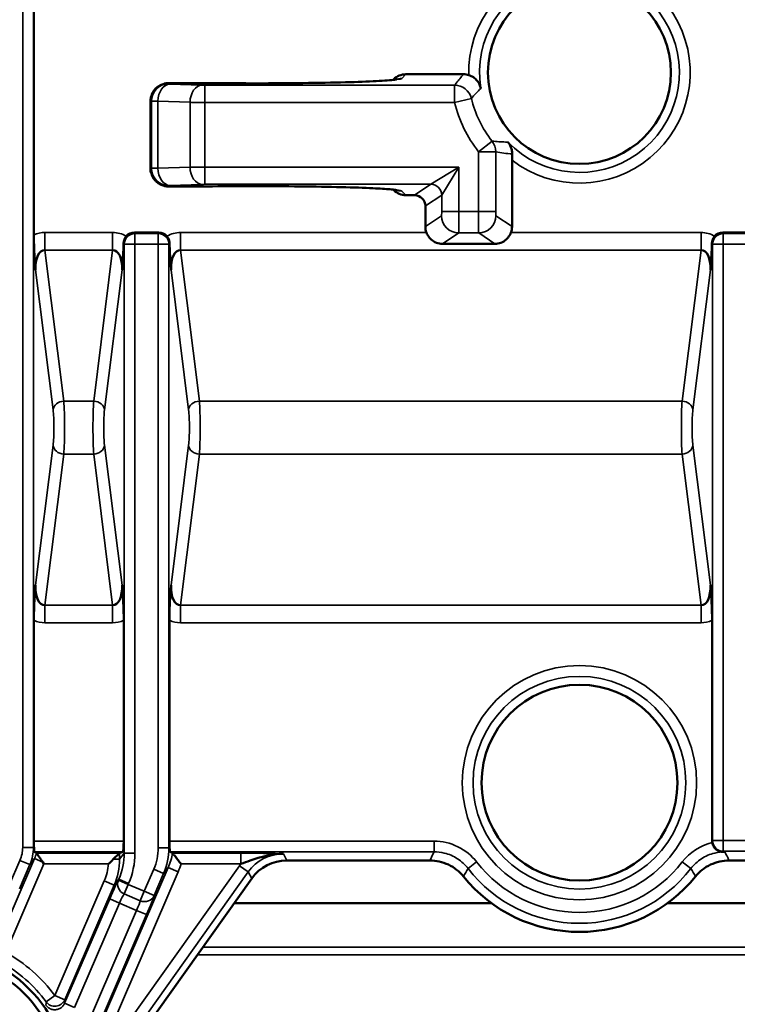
# Model space of a CAD drawing. Header units: millimetres. Extents: x 0 to 4638, y -120 to 1188.
# Tile 103 of 256: x 639 to 673, y 748 to 794. Entities that reach past the tile are written whole.
import ezdxf

# ---------------------------------------------------------------- set-up
doc = ezdxf.new("R2010")
doc.units = ezdxf.units.MM
doc.header["$LTSCALE"] = 2
for name, color, linetype, lineweight in [('Bemaßung (ISO)', 7, 'Continuous', 25), ('Sichtbar (ISO)', 7, 'Continuous', 50), ('Sichtbar schmal (ISO)', 7, 'Continuous', 35)]:
    doc.layers.add(name, color=color, linetype=linetype, lineweight=lineweight)
doc.styles.add('Notiztext (DIN)', font='isocpeur.ttf')
doc.dimstyles.new('Standard (DIN)', dxfattribs={"dimscale": 2, "dimtxt": 3.5, "dimasz": 2.5, "dimexe": 2, "dimexo": 0.5, "dimgap": 0.5, "dimtad": 1, "dimrnd": 1e-08, "dimtxsty": 'Notiztext (DIN)', "dimcen": 0.09, "dimdle": 10, "dimclrd": 256, "dimclre": 256, "dimclrt": 256, "dimadec": 0, "dimazin": 0, "dimtfac": 1, "dimtmove": 0, "dimatfit": 3, "dimfxl": 1, "dimtolj": 1, "dimtzin": 0, "dimlwd": -1, "dimlwe": -1, "dimarcsym": 0})

# ---------------------------------------------------------------- blocks, each defined once
blk = doc.blocks.new('*D40')
at = {"layer": 'Bemaßung (ISO)', "transparency": 16777216}
for p, q in [((642.095, 995.452), (791.791, 995.452)), ((787.791, 559.452), (787.791, 990.452)), ((642.095, 554.452), (791.791, 554.452))]:
    blk.add_line(p, q, dxfattribs=at)
for points in [[(786.958, 990.452), (788.625, 990.452), (787.791, 995.452)], [(786.958, 559.452), (788.625, 559.452), (787.791, 554.452)]]:
    blk.add_solid(points, dxfattribs=at)
at = {"layer": 'Defpoints', "color": 0, "transparency": 16777216}
for p in [(641.095, 995.452), (787.791, 995.452), (641.095, 554.452)]:
    blk.add_point(p, dxfattribs=at)
at = {"layer": 'Bemaßung (ISO)', "transparency": 16777216, "insert": (779.791, 768.342), "char_height": 7, "attachment_point": 1, "rotation": 90, "style": 'Notiztext (DIN)'}
blk.add_mtext('\\A1;441', dxfattribs=at)

msp = doc.modelspace()

# ---------------------------------------------------------------- linework, layer by layer
at = {"layer": 'Sichtbar (ISO)'}
for p, q in [((640.0522, 783.9033), (640.0522, 794.4272)), ((656.7662, 791.1333), (656.7417, 791.1087)), ((660.0085, 791.3681), (657.3329, 791.3681)), ((648.3131, 790.9574), (646.2733, 790.9574)), ((645.4735, 786.9597), (645.4735, 790.1575)), ((662.2627, 784.2957), (662.2627, 787.3745)), ((646.2733, 786.1599), (648.3131, 786.1599)), ((656.7662, 785.984), (656.7417, 786.0086)), ((657.7362, 785.7492), (657.3329, 785.7492)), ((658.236, 785.2498), (658.236, 784.2957)), ((645.8542, 784.0172), (644.7204, 784.0172)), ((672.0484, 784.0172), (673.1823, 784.0172)), ((659.0278, 783.4914), (661.4709, 783.4914)), ((640.0522, 755.742), (640.0522, 766.0004)), ((644.2261, 755.742), (644.2261, 766.0004)), ((646.3485, 755.742), (646.3485, 766.0004)), ((671.5541, 755.758), (671.5541, 766.0004)), ((643.7418, 754.8932), (644.028, 755.1794)), ((644.1838, 755.2423), (644.0303, 755.181)), ((640.4645, 754.7642), (640.5189, 754.6813)), ((658.4457, 754.8401), (651.7998, 754.8401)), ((672.3436, 754.8401), (684.9857, 754.8401)), ((650.1715, 754.0006), (645.181, 746.9906)), ((649.3616, 752.8629), (661.2799, 752.8629)), ((669.5095, 752.8629), (689.6445, 752.8629))]:
    msp.add_line(p, q, dxfattribs=at)
for centre, radius in [((665.3947, 791.4519), 4.25), ((665.3947, 758.4519), 4.5502), ((635.3947, 744.4519), 6.2657), ((635.3947, 744.4519), 5.95)]:
    msp.add_circle(centre, radius, dxfattribs=at)
for centre, radius, start, end in [((660.0086, 790.5682), 0.7999, 72.07558, 90.00125), ((658.8947, 784.9519), 2, 335.16555, 335.16814), ((665.3947, 758.4519), 6.9324, 218.91719, 321.08281)]:
    msp.add_arc(centre, radius, start, end, dxfattribs=at)
for centre, major_axis, ratio, start_param, end_param in [((657.3319, 790.5676), (-0.5664, -0.5664), 0.9987828, 3.9263818, 4.712389), ((657.3319, 786.5497), (-0.5664, 0.5664), 0.9987828, 1.5707963, 2.3568035), ((657.7353, 785.2489), (-0.4169, -0.2778), 0.9980229, 2.5547375, 4.1237073), ((659.0371, 784.2971), (0.6671, 0.4445), 0.9980229, 2.5547375, 2.9101486), ((661.4616, 784.2971), (0.6671, -0.4445), 0.9980229, 0.2314441, 0.5868552), ((644.728, 783.5095), (-0.2265, 0.4565), 0.9811726, 5.8301281, 6.6878484), ((645.8466, 783.5095), (0.2265, 0.4565), 0.9811726, 5.8785222, 6.7362425), ((672.056, 783.5095), (-0.2265, 0.4565), 0.9811726, 5.8301281, 6.6878484), ((640.6416, 782.1861), (0.1263, -1.0109), 0.4907726, 3.0398565, 4.5601751), ((643.6367, 782.1861), (0.1263, 1.0109), 0.4907726, 4.8646028, 6.3849214), ((646.9379, 782.1861), (0.1263, -1.0109), 0.4907726, 3.0398565, 4.5601751), ((670.9647, 782.1861), (-0.1263, -1.0109), 0.4907726, 1.7230102, 3.2433288), ((640.6416, 767.7177), (-0.1263, -1.0109), 0.4907726, 4.8646028, 6.3849214), ((643.6367, 767.7177), (-0.1263, 1.0109), 0.4907726, 3.0398565, 4.5601751), ((646.9379, 767.7177), (-0.1263, -1.0109), 0.4907726, 4.8646028, 6.3849214), ((670.9647, 767.7177), (-0.1263, 1.0109), 0.4907726, 3.0398565, 4.5601751), ((672.056, 755.7595), (-0.4664, -0.1862), 0.9955924, 5.9049336, 6.0802547), ((640.0959, 755.742), (0, 0.5), 0.0874887, 1.5707963, 2.1113838), ((644.1823, 755.742), (0, 0.5), 0.0874887, 3.1764992, 4.712389), ((646.3923, 755.742), (0, -0.5), 0.0874887, 4.712389, 5.287676), ((637.9291, 755.3053), (2.317, -0.2422), 0.173864, 0.2737994, 0.4069525), ((640.0377, 754.7254), (0.133, 0.4559), 0.0533988, 6.243465, 6.2621979), ((644.0318, 754.6813), (0, 0.5), 0.0874887, 0.0349066, 0.0872665), ((643.2367, 755.2992), (3.4755, -0.3632), 0.173864, 0.3728032, 0.4604303), ((646.4067, 754.7013), (0.0891, 0.48), 0.0662286, 6.2284643, 6.2598448), ((651.8011, 752.8389), (-0.9173, 1.779), 0.9992291, 5.8074407, 6.7589299)]:
    msp.add_ellipse(centre, major_axis=major_axis, ratio=ratio, start_param=start_param, end_param=end_param, dxfattribs=at)
for points, knots in [([(648.3554, 790.9571), (649.0175, 790.9501), (649.7206, 790.9467), (651.1358, 790.9474), (651.8655, 790.9518), (653.2598, 790.9683), (653.9401, 790.981), (655.0815, 791.0126), (655.5684, 791.0313), (656.3436, 791.0722), (656.6466, 791.0963), (656.8528, 791.1222), (656.8893, 791.1289), (656.8909, 791.1293), (656.891, 791.1293), (656.891, 791.1293)], [0, 0, 0, 0, 0.2078342, 0.2078342, 0.4246165, 0.4246165, 0.6498539, 0.6498539, 0.862809, 0.862809, 1.0782876, 1.0782876, 1.1514097, 1.1514097, 1.1529202, 1.1529202, 1.1529202, 1.1529202]), ([(660.8122, 790.7127), (660.812, 790.7139), (660.8117, 790.7151), (660.7993, 790.7778), (660.7794, 790.8386), (660.7237, 790.9564), (660.6873, 791.0144), (660.594, 791.1262), (660.5351, 791.1806), (660.4335, 791.2486), (660.3991, 791.2684), (660.3281, 791.3027), (660.292, 791.3172), (660.2547, 791.3293)], [-0.10118391, -0.10118391, -0.10118391, -0.10118391, -0.10070782, -0.10070782, -0.07589379, -0.07589379, -0.050771, -0.050771, -0.02408627, -0.02408627, -0.0117421, -0.0117421, -0.000001, -0.000001, -0.000001, -0.000001]), ([(662.2656, 787.6657), (662.2668, 787.7205), (662.2626, 787.7735), (662.2447, 787.8783), (662.2301, 787.93), (662.1689, 788.089), (662.109, 788.1691), (662.0636, 788.2192), (662.0629, 788.22), (662.0623, 788.2206)], [-0.048993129, -0.048993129, -0.048993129, -0.048993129, -0.038310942, -0.038310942, -0.026678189, -0.026678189, 0, 0, 0.000322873, 0.000322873, 0.000322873, 0.000322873]), ([(662.2627, 787.3745), (662.2627, 787.4592), (662.2636, 787.5593), (662.2653, 787.6478), (662.2654, 787.6567), (662.2656, 787.6657)], [-0.252127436, -0.252127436, -0.252127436, -0.252127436, -0.226728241, -0.226728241, -0.223928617, -0.223928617, -0.223928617, -0.223928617]), ([(656.891, 785.988), (656.891, 785.988), (656.8738, 785.9914), (656.795, 786.003), (656.7045, 786.0133), (656.3961, 786.0403), (656.1275, 786.0575), (655.3979, 786.0929), (654.8937, 786.1109), (653.7503, 786.14), (653.0948, 786.1514), (651.7337, 786.1665), (651.0109, 786.1704), (649.6424, 786.1702), (648.9808, 786.1668), (648.3554, 786.1602)], [0.0933544, 0.0933544, 0.0933544, 0.0933544, 0.1429752, 0.1429752, 0.2423429, 0.2423429, 0.4107725, 0.4107725, 0.6223476, 0.6223476, 0.8366347, 0.8366347, 1.0508702, 1.0508702, 1.2471827, 1.2471827, 1.2471827, 1.2471827]), ([(640.132, 782.2781), (640.132, 782.2779), (640.132, 782.278), (640.132, 782.2789), (640.1319, 782.2801), (640.1284, 782.3252), (640.1134, 782.5112), (640.094, 782.7709), (640.0858, 782.8878), (640.0705, 783.1496), (640.0638, 783.2948), (640.0547, 783.5969), (640.0522, 783.7482), (640.0522, 783.9047)], [0.0000877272, 0.0000877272, 0.0000877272, 0.0000877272, 0.0001121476, 0.0001121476, 0.0002844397, 0.0002844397, 0.0019359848, 0.0019359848, 0.0031801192, 0.0031801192, 0.0045773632, 0.0045773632, 0.0058798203, 0.0058798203, 0.0058798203, 0.0058798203]), ([(644.3443, 783.8434), (644.3054, 783.796), (644.276, 783.7465), (644.2342, 783.6395), (644.2227, 783.5832), (644.2213, 783.5268)], [0, 0, 0, 0, 0.01725711, 0.01725711, 0.034924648, 0.034924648, 0.034924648, 0.034924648]), ([(646.3533, 783.5268), (646.3519, 783.5831), (646.3404, 783.6393), (646.2987, 783.7463), (646.2693, 783.7959), (646.2303, 783.8434)], [0.000317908, 0.000317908, 0.000317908, 0.000317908, 0.0178939, 0.0178939, 0.035128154, 0.035128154, 0.035128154, 0.035128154]), ([(658.2861, 784.0172), (658.3008, 783.9781), (658.3184, 783.9394), (658.3847, 783.8202), (658.4451, 783.7466), (658.577, 783.6294), (658.6593, 783.5777), (658.8386, 783.5087), (658.9358, 783.4914), (659.0278, 783.4914)], [0.171136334, 0.171136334, 0.171136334, 0.171136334, 0.183107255, 0.183107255, 0.209830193, 0.209830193, 0.237440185, 0.237440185, 0.265050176, 0.265050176, 0.265050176, 0.265050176]), ([(661.4709, 783.4914), (661.5621, 783.4914), (661.6584, 783.5083), (661.8364, 783.5762), (661.9181, 783.6271), (662.0508, 783.7433), (662.1121, 783.8174), (662.1796, 783.9379), (662.1976, 783.9773), (662.2126, 784.0172)], [-0.264858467, -0.264858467, -0.264858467, -0.264858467, -0.237511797, -0.237511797, -0.210165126, -0.210165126, -0.183179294, -0.183179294, -0.170953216, -0.170953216, -0.170953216, -0.170953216]), ([(671.6723, 783.8434), (671.6334, 783.796), (671.6041, 783.7465), (671.5623, 783.6395), (671.5508, 783.5832), (671.5493, 783.5268)], [0, 0, 0, 0, 0.01725711, 0.01725711, 0.034924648, 0.034924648, 0.034924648, 0.034924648]), ([(644.2213, 783.5268), (644.2183, 783.4079), (644.2141, 783.2942), (644.2034, 783.0691), (644.1969, 782.9604), (644.1784, 782.6832), (644.165, 782.5162), (644.15, 782.3264), (644.1492, 782.3165), (644.1481, 782.3024), (644.1477, 782.2973), (644.1472, 782.2907), (644.147, 782.2879), (644.1464, 782.2804), (644.1463, 782.2789), (644.1463, 782.2781), (644.1463, 782.278), (644.1462, 782.2781)], [0.00025546, 0.00025546, 0.00025546, 0.00025546, 0.03737973, 0.03737973, 0.07689322, 0.07689322, 0.14185008, 0.14185008, 0.14533004, 0.14533004, 0.14700153, 0.14700153, 0.14780259, 0.14780259, 0.14969391, 0.14969391, 0.14997593, 0.14997593, 0.14997593, 0.14997593]), ([(646.4284, 782.2781), (646.4283, 782.278), (646.4283, 782.2781), (646.4283, 782.2789), (646.4282, 782.2804), (646.4276, 782.2879), (646.4274, 782.2907), (646.4269, 782.2973), (646.4265, 782.3024), (646.4254, 782.3165), (646.4246, 782.3264), (646.4096, 782.5162), (646.3962, 782.6832), (646.3776, 782.9604), (646.3712, 783.0691), (646.3605, 783.2942), (646.3563, 783.4079), (646.3533, 783.5268)], [0.000087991, 0.000087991, 0.000087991, 0.000087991, 0.000115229, 0.000115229, 0.000297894, 0.000297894, 0.000375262, 0.000375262, 0.000536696, 0.000536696, 0.000872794, 0.000872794, 0.007146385, 0.007146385, 0.010962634, 0.010962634, 0.014548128, 0.014548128, 0.014548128, 0.014548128]), ([(671.5493, 783.5268), (671.5464, 783.4079), (671.5421, 783.2942), (671.5315, 783.0691), (671.525, 782.9604), (671.5064, 782.6832), (671.493, 782.5162), (671.4781, 782.3264), (671.4773, 782.3165), (671.4762, 782.3024), (671.4758, 782.2973), (671.4753, 782.2907), (671.4751, 782.2879), (671.4745, 782.2804), (671.4744, 782.2789), (671.4743, 782.2781), (671.4743, 782.278), (671.4743, 782.2781)], [0.00025546, 0.00025546, 0.00025546, 0.00025546, 0.03737973, 0.03737973, 0.07689322, 0.07689322, 0.14185008, 0.14185008, 0.14533004, 0.14533004, 0.14700153, 0.14700153, 0.14780259, 0.14780259, 0.14969391, 0.14969391, 0.14997593, 0.14997593, 0.14997593, 0.14997593]), ([(640.0522, 765.9991), (640.0522, 766.1556), (640.0547, 766.307), (640.0638, 766.6091), (640.0705, 766.7543), (640.0858, 767.0161), (640.094, 767.1329), (640.1134, 767.3925), (640.1284, 767.5785), (640.1319, 767.6236), (640.132, 767.6249), (640.132, 767.6257), (640.132, 767.6258), (640.132, 767.6257)], [0, 0, 0, 0, 0.04611054, 0.04611054, 0.09555667, 0.09555667, 0.13957883, 0.13957883, 0.19801744, 0.19801744, 0.20411493, 0.20411493, 0.20497916, 0.20497916, 0.20497916, 0.20497916]), ([(644.1462, 767.6257), (644.1463, 767.6258), (644.1463, 767.6257), (644.1463, 767.6249), (644.1464, 767.6236), (644.1499, 767.5785), (644.1648, 767.3924), (644.1843, 767.1326), (644.1925, 767.0156), (644.2078, 766.7537), (644.2145, 766.6085), (644.2236, 766.3065), (644.2261, 766.1554), (644.2261, 765.9991)], [0.0000877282, 0.0000877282, 0.0000877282, 0.0000877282, 0.0001121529, 0.0001121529, 0.0002844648, 0.0002844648, 0.0019372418, 0.0019372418, 0.0031823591, 0.0031823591, 0.0045800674, 0.0045800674, 0.0058810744, 0.0058810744, 0.0058810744, 0.0058810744]), ([(646.3485, 765.9991), (646.3485, 766.1556), (646.351, 766.307), (646.3601, 766.6091), (646.3668, 766.7543), (646.3821, 767.0161), (646.3903, 767.1329), (646.4098, 767.3925), (646.4247, 767.5785), (646.4282, 767.6236), (646.4283, 767.6249), (646.4283, 767.6257), (646.4283, 767.6258), (646.4284, 767.6257)], [0, 0, 0, 0, 0.04611054, 0.04611054, 0.09555667, 0.09555667, 0.13957883, 0.13957883, 0.19801744, 0.19801744, 0.20411493, 0.20411493, 0.20497917, 0.20497917, 0.20497917, 0.20497917]), ([(671.4743, 767.6257), (671.4743, 767.6258), (671.4743, 767.6257), (671.4744, 767.6249), (671.4745, 767.6236), (671.478, 767.5785), (671.4929, 767.3924), (671.5124, 767.1326), (671.5206, 767.0156), (671.5358, 766.7537), (671.5426, 766.6085), (671.5516, 766.3065), (671.5541, 766.1554), (671.5541, 765.9991)], [0.0000877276, 0.0000877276, 0.0000877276, 0.0000877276, 0.0001121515, 0.0001121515, 0.0002844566, 0.0002844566, 0.0019371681, 0.0019371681, 0.003182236, 0.003182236, 0.0045798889, 0.0045798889, 0.0058808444, 0.0058808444, 0.0058808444, 0.0058808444]), ([(640.0584, 755.4847), (640.0612, 755.4325), (640.0624, 755.3863), (640.0644, 755.3114), (640.0652, 755.2796), (640.069, 755.25), (640.071, 755.2439), (640.0736, 755.2423)], [0.249415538, 0.249415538, 0.249415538, 0.249415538, 0.266672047, 0.266672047, 0.285530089, 0.285530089, 0.297075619, 0.297075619, 0.297075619, 0.297075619]), ([(646.3784, 755.2423), (646.3754, 755.2439), (646.3728, 755.2501), (646.3671, 755.2799), (646.3645, 755.312), (646.3602, 755.3836), (646.3582, 755.4242), (646.3556, 755.47)], [-0.295771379, -0.295771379, -0.295771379, -0.295771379, -0.284148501, -0.284148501, -0.265210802, -0.265210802, -0.249723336, -0.249723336, -0.249723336, -0.249723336]), ([(671.5618, 755.6707), (671.5675, 755.6384), (671.5761, 755.607), (671.5992, 755.5443), (671.6139, 755.5138), (671.663, 755.4316), (671.702, 755.3873), (671.8194, 755.2888), (671.8954, 755.2629), (671.9693, 755.248), (671.995, 755.245), (672.0181, 755.2445)], [0.000000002, 0.000000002, 0.000000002, 0.000000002, 0.009838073, 0.009838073, 0.020432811, 0.020432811, 0.040834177, 0.040834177, 0.078038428, 0.078038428, 0.09347125, 0.09347125, 0.09347125, 0.09347125]), ([(640.1716, 755.1807), (640.1727, 755.1792), (640.1753, 755.1757), (640.1846, 755.1634), (640.1919, 755.1537), (640.2192, 755.117), (640.2444, 755.0828), (640.3013, 755.0035), (640.3326, 754.9592), (640.3973, 754.8651), (640.4309, 754.8152), (640.4645, 754.7642)], [-0.074830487, -0.074830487, -0.074830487, -0.074830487, -0.066758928, -0.066758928, -0.056963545, -0.056963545, -0.037305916, -0.037305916, -0.018518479, -0.018518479, 0, 0, 0, 0]), ([(643.521, 754.6813), (643.5221, 754.6824), (643.5232, 754.6834), (643.5992, 754.7533), (643.6735, 754.825), (643.7418, 754.8932)], [0, 0, 0, 0, 0.0144661, 0.0144661, 1, 1, 1, 1]), ([(646.4974, 755.1803), (646.4993, 755.1779), (646.5044, 755.1719), (646.5204, 755.1526), (646.5315, 755.1393), (646.5703, 755.0921), (646.6038, 755.051), (646.6783, 754.9576), (646.7196, 754.9049), (646.8029, 754.7964), (646.8452, 754.7404), (646.8875, 754.6832), (646.8882, 754.6823), (646.8889, 754.6813)], [-0.086036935, -0.086036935, -0.086036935, -0.086036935, -0.075314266, -0.075314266, -0.06413062, -0.06413062, -0.042686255, -0.042686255, -0.021009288, -0.021009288, 0, 0, 0.000338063, 0.000338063, 0.000338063, 0.000338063]), ([(651.6414, 755.1473), (651.1162, 755.153), (650.6042, 755.0173), (650.0923, 754.8349), (649.952, 754.785), (649.8103, 754.7313), (649.6684, 754.6813)], [0.00000001, 0.00000001, 0.00000001, 0.00000001, 0.78493328, 0.78493328, 0.78493328, 1, 1, 1, 1]), ([(672.0181, 755.2445), (672.0589, 755.2438), (672.0998, 755.2432), (672.1407, 755.2425), (672.1433, 755.2424), (672.146, 755.2424), (672.1487, 755.2423)], [0, 0, 0, 0, 0.9387204, 0.9387204, 0.9387204, 1, 1, 1, 1]), ([(660.0009, 754.097), (659.9087, 754.2112), (659.8042, 754.3149), (659.5714, 754.4999), (659.4434, 754.5799), (659.1717, 754.7097), (659.029, 754.7591), (658.7389, 754.824), (658.5925, 754.8401), (658.4457, 754.8401)], [-0.17838998, -0.17838998, -0.17838998, -0.17838998, -0.13435313, -0.13435313, -0.08919499, -0.08919499, -0.04403754, -0.04403754, 0, 0, 0, 0]), ([(672.3436, 754.8401), (672.1968, 754.8401), (672.0505, 754.824), (671.7603, 754.7591), (671.6176, 754.7097), (671.346, 754.5799), (671.2179, 754.4999), (670.9852, 754.3149), (670.8807, 754.2112), (670.7885, 754.097)], [-0.17838998, -0.17838998, -0.17838998, -0.17838998, -0.13435243, -0.13435243, -0.08919499, -0.08919499, -0.04403685, -0.04403685, 0, 0, 0, 0])]:
    msp.add_open_spline(points, degree=3, knots=knots, dxfattribs=at)
for points in [[(646.1236, 790.9428), (646.173, 790.9524), (646.2233, 790.9574), (646.2733, 790.9574)], [(648.3131, 790.9574), (648.3274, 790.9574), (648.3418, 790.9573), (648.3562, 790.9572)], [(648.3131, 790.9571), (648.3272, 790.9573), (648.3413, 790.9573), (648.3554, 790.9571)], [(645.4735, 790.1575), (645.4735, 790.2108), (645.479, 790.2645), (645.49, 790.317)], [(645.488, 786.8101), (645.4784, 786.8594), (645.4735, 786.9097), (645.4735, 786.9597)], [(646.2733, 786.1599), (646.22, 786.1599), (646.1663, 786.1654), (646.1139, 786.1764)], [(648.3554, 786.1602), (648.3413, 786.16), (648.3272, 786.16), (648.3131, 786.1602)], [(648.3562, 786.1601), (648.3418, 786.16), (648.3274, 786.1599), (648.3131, 786.1599)], [(661.2935, 752.8628), (661.2889, 752.8628), (661.2844, 752.8629), (661.2799, 752.8629)], [(669.5095, 752.8629), (669.505, 752.8629), (669.5004, 752.8628), (669.4959, 752.8628)]]:
    msp.add_open_spline(points, degree=3, dxfattribs=at)
at = {"layer": 'Sichtbar schmal (ISO)'}
for p, q in [((639.5328, 794.4551), (639.5328, 755.4486)), ((640.0309, 755.4486), (640.0309, 794.4551)), ((657.3329, 791.3681), (657.1402, 791.1754)), ((646.2733, 790.9574), (646.2733, 790.9571)), ((646.2733, 790.9571), (646.311, 790.9193)), ((646.2733, 790.9571), (648.3131, 790.9571)), ((646.372, 790.9146), (647.8605, 790.8644)), ((647.9994, 790.8624), (659.5949, 790.8624)), ((647.9994, 790.8624), (647.9994, 790.0629)), ((648.3131, 790.9574), (648.3131, 790.9571)), ((659.5949, 790.8624), (659.5949, 790.0629)), ((645.4735, 790.1575), (645.4738, 790.1575)), ((645.5115, 790.1198), (645.4738, 790.1575)), ((645.4738, 786.9597), (645.4738, 790.1575)), ((645.5115, 786.9975), (645.5115, 790.1198)), ((645.8162, 790.1151), (645.8162, 787.0022)), ((647.3048, 790.0649), (645.8162, 790.1151)), ((659.5949, 790.0629), (660.3724, 790.2491)), ((647.3048, 787.0524), (647.3048, 790.0649)), ((659.5949, 790.0629), (647.9994, 790.0629)), ((647.9994, 790.0629), (647.9994, 787.0544)), ((660.7042, 787.7687), (661.333, 788.2625)), ((660.7042, 787.7687), (660.7042, 784.995)), ((660.7042, 787.7687), (661.5031, 787.7687)), ((661.5031, 784.995), (661.5031, 787.7687)), ((645.4735, 786.9597), (645.4738, 786.9597)), ((645.4738, 786.9597), (645.5115, 786.9975)), ((645.8162, 787.0022), (647.3048, 787.0524)), ((647.9994, 787.0544), (659.7946, 787.0544)), ((647.9994, 786.2549), (647.9994, 787.0544)), ((658.4963, 786.2555), (659.7946, 787.0544)), ((659.7946, 787.0544), (658.9957, 785.7562)), ((659.7946, 784.995), (659.7946, 787.0544)), ((646.311, 786.1979), (646.2733, 786.1602)), ((648.3131, 786.1602), (646.2733, 786.1602)), ((646.2733, 786.1599), (646.2733, 786.1602)), ((647.8605, 786.2529), (646.372, 786.2027)), ((658.4952, 786.2549), (647.9994, 786.2549)), ((648.3131, 786.1599), (648.3131, 786.1602)), ((657.7362, 785.7492), (658.4952, 786.2549)), ((657.1402, 785.9419), (657.3329, 785.7492)), ((658.9945, 785.7552), (658.236, 785.2498)), ((658.9957, 785.7562), (658.9957, 784.995)), ((658.236, 784.2957), (658.9855, 784.7951)), ((659.7946, 784.995), (658.9957, 784.995)), ((660.7042, 784.995), (659.7946, 784.995)), ((661.5031, 784.995), (660.7042, 784.995)), ((661.5132, 784.7951), (662.2627, 784.2957)), ((640.5663, 784.0172), (643.7119, 784.0172)), ((640.5663, 783.1981), (640.5663, 784.0172)), ((643.7119, 783.1981), (643.7119, 784.0172)), ((644.7204, 784.0172), (644.7455, 783.9667)), ((644.7455, 783.9667), (645.8291, 783.9667)), ((644.7455, 783.9667), (644.7455, 783.4742)), ((645.8291, 783.9667), (645.8542, 784.0172)), ((645.8291, 783.9667), (645.8291, 783.4742)), ((646.8627, 784.0172), (658.2861, 784.0172)), ((646.8627, 784.0172), (646.8627, 783.1981)), ((659.7844, 783.9956), (659.0278, 783.4914)), ((660.7143, 783.9956), (659.7844, 783.9956)), ((661.4709, 783.4914), (660.7143, 783.9956)), ((662.2126, 784.0172), (671.04, 784.0172)), ((671.04, 783.1981), (671.04, 784.0172)), ((672.0484, 784.0172), (672.0735, 783.9667)), ((672.0735, 783.9667), (673.1572, 783.9667)), ((672.0735, 783.9667), (672.0735, 783.4742)), ((644.2474, 783.4742), (644.2213, 783.5268)), ((644.2474, 783.4742), (644.2474, 755.1807)), ((644.2474, 783.4742), (644.7455, 783.4742)), ((644.7455, 755.1807), (644.7455, 783.4742)), ((645.8291, 783.4742), (644.7455, 783.4742)), ((645.8291, 783.4742), (645.8291, 755.4328)), ((645.8291, 783.4742), (646.3272, 783.4742)), ((646.3533, 783.5268), (646.3272, 783.4742)), ((646.3272, 755.4328), (646.3272, 783.4742)), ((671.5754, 783.4742), (671.5493, 783.5268)), ((671.5754, 783.4742), (671.5754, 755.7665)), ((671.5754, 783.4742), (672.0735, 783.4742)), ((672.0735, 755.7665), (672.0735, 783.4742)), ((673.1572, 783.4742), (672.0735, 783.4742)), ((643.7119, 783.1981), (640.5663, 783.1981)), ((640.5663, 783.1981), (641.4431, 776.1806)), ((642.8351, 776.1806), (643.7119, 783.1981)), ((671.04, 783.1981), (646.8627, 783.1981)), ((646.8627, 783.1981), (647.7395, 776.1806)), ((670.1632, 776.1806), (671.04, 783.1981)), ((640.945, 775.771), (640.132, 782.2779)), ((644.1462, 782.2779), (643.3332, 775.771)), ((647.2414, 775.771), (646.4284, 782.2779)), ((671.4743, 782.2779), (670.6613, 775.771)), ((641.4431, 776.1806), (642.8351, 776.1806)), ((647.7395, 776.1806), (670.1632, 776.1806)), ((640.132, 767.6258), (640.945, 774.1327)), ((643.3332, 774.1327), (644.1462, 767.6258)), ((646.4284, 767.6258), (647.2414, 774.1327)), ((670.6613, 774.1327), (671.4743, 767.6258)), ((641.4431, 773.7231), (640.5663, 766.7057)), ((642.8351, 773.7231), (641.4431, 773.7231)), ((643.7119, 766.7057), (642.8351, 773.7231)), ((647.7395, 773.7231), (646.8627, 766.7057)), ((670.1632, 773.7231), (647.7395, 773.7231)), ((671.04, 766.7057), (670.1632, 773.7231)), ((640.5663, 766.7057), (643.7119, 766.7057)), ((640.5663, 766.7057), (640.5663, 765.8865)), ((643.7119, 766.7057), (643.7119, 765.8865)), ((646.8627, 766.7057), (671.04, 766.7057)), ((646.8627, 766.7057), (646.8627, 765.8865)), ((671.04, 766.7057), (671.04, 765.8865)), ((643.7119, 765.8865), (640.5663, 765.8865)), ((671.04, 765.8865), (646.8627, 765.8865)), ((671.5541, 755.758), (671.5754, 755.7665)), ((672.0735, 755.7665), (671.5754, 755.7665)), ((672.0735, 755.7665), (673.1572, 755.7665)), ((672.0735, 755.7665), (672.0735, 755.2668)), ((639.5328, 755.4486), (640.0309, 755.4486)), ((640.0309, 755.4486), (640.0584, 755.4847)), ((640.0522, 755.742), (644.2261, 755.742)), ((646.3272, 755.4328), (645.8291, 755.4328)), ((646.3556, 755.47), (646.3272, 755.4328)), ((646.3485, 755.742), (658.6407, 755.742)), ((658.6407, 755.2423), (658.6407, 755.742)), ((638.285, 750.7645), (640.0817, 754.9293)), ((638.9219, 753.7188), (639.4081, 754.8458)), ((639.4081, 754.8458), (639.8669, 754.6479)), ((640.0817, 754.9293), (639.8669, 754.6479)), ((644.1838, 755.2423), (640.0736, 755.2423)), ((640.0817, 754.9293), (640.4645, 754.7642)), ((640.1712, 755.181), (644.0303, 755.181)), ((644.028, 754.8932), (643.7418, 754.8932)), ((644.2474, 755.1807), (644.028, 754.8932)), ((644.028, 755.1794), (644.028, 754.8932)), ((644.2474, 755.1807), (644.7455, 755.1807)), ((658.6407, 755.2423), (646.3784, 755.2423)), ((646.4965, 755.181), (649.6684, 755.181)), ((649.6684, 755.181), (649.6684, 754.6813)), ((651.6414, 755.1473), (651.7998, 754.8401)), ((672.0735, 755.2668), (672.0181, 755.2446)), ((673.1572, 755.2668), (672.0735, 755.2668)), ((640.5189, 754.6813), (638.7438, 750.5666)), ((639.8669, 754.6479), (639.3807, 753.5208)), ((643.521, 754.6813), (640.5189, 754.6813)), ((641.8633, 744.239), (646.2949, 754.5117)), ((644.5048, 747.432), (649.606, 754.5976)), ((645.6213, 754.4282), (645.1806, 753.4066)), ((646.0801, 754.2302), (645.6213, 754.4282)), ((646.0801, 754.2302), (646.2949, 754.5117)), ((646.2949, 754.5117), (646.7537, 754.3137)), ((649.6684, 754.6813), (646.8889, 754.6813)), ((650.0131, 754.3078), (649.606, 754.5976)), ((660.2235, 754.4641), (660.6192, 754.7693)), ((670.5659, 754.4641), (670.1702, 754.7693)), ((646.7537, 754.3137), (642.3589, 744.1265)), ((643.7809, 753.6906), (643.9957, 753.9721)), ((643.9957, 753.9721), (643.9758, 753.9259)), ((643.9957, 753.9721), (644.4545, 753.7741)), ((650.0131, 754.3078), (644.9118, 747.1422)), ((645.6394, 753.2086), (646.0801, 754.2302)), ((650.1715, 754.0006), (650.0131, 754.3078)), ((641.0249, 748.5637), (643.3221, 753.8886)), ((643.7809, 753.6906), (641.4837, 748.3658)), ((643.3221, 753.8886), (643.7809, 753.6906)), ((643.9758, 753.9259), (644.4346, 753.7279)), ((644.4346, 753.7279), (644.2459, 753.2899)), ((644.4346, 753.7279), (644.4545, 753.7741)), ((645.1806, 753.4066), (644.4346, 753.7279)), ((641.4829, 748.209), (643.5754, 753.0596)), ((644.0343, 752.8617), (643.5754, 753.0596)), ((644.9919, 752.9685), (644.2459, 753.2899)), ((644.9919, 752.9685), (645.1806, 753.4066)), ((645.6394, 753.2086), (645.1806, 753.4066)), ((644.0343, 752.8617), (641.9417, 748.0111)), ((644.0343, 752.8617), (644.8252, 752.521)), ((644.8252, 752.521), (641.6967, 745.2692)), ((641.7688, 744.1747), (645.284, 752.323)), ((645.284, 752.323), (644.8252, 752.521)), ((647.8996, 750.8093), (690.3041, 750.8093)), ((690.3041, 750.4558), (647.6479, 750.4558)), ((641.0249, 748.5637), (640.6217, 748.2692)), ((641.0249, 748.5637), (641.4837, 748.3658)), ((641.4829, 748.209), (641.9417, 748.0111))]:
    msp.add_line(p, q, dxfattribs=at)
for radius in [5.4416, 4.9419]:
    msp.add_circle((665.3947, 758.4519), radius, dxfattribs=at)
for centre, radius, start, end in [((665.3947, 791.4519), 5.1414, 232.47088, 181.36648), ((665.3947, 791.4519), 4.6417, 224.11784, 189.16263), ((665.3947, 791.4519), 5.1643, 193.46807, 218.14022), ((665.3947, 791.4519), 5.9638, 193.46807, 218.14022), ((665.3947, 758.4519), 6.5302, 217.6375, 322.3625), ((665.3947, 758.4519), 6.0305, 217.6375, 322.3625), ((635.3947, 744.4519), 6.9718, 36.14099, 61.28965), ((635.3947, 744.4519), 6.4725, 36.14099, 61.28965)]:
    msp.add_arc(centre, radius, start, end, dxfattribs=at)
for centre, major_axis, ratio, start_param, end_param in [((650.3443, 791.1837), (6.8, 0), 0.0349208, 4.4090441, 6.2482787), ((657.1402, 790.3759), (0.5657, -0.5657), 0.9987828, 2.3555855, 2.7204919), ((646.2737, 790.1572), (-0.5657, -0.5657), 0.9996962, 3.9275998, 5.4971782), ((646.311, 790.1198), (0.5657, 0.5657), 0.9987828, 0.7860072, 2.3555855), ((646.372, 790.1151), (0.027, 0.7995), 0.6944541, 0.0485217, 1.5942108), ((646.5109, 790.9196), (0.2, 0), 0.0349208, 3.1764992, 3.9444441), ((647.8605, 790.0649), (0.027, 0.7995), 0.6944541, 0.0485217, 1.5942108), ((647.9994, 790.8694), (-0.2, 0), 0.0349208, 0.8028515, 1.5707963), ((659.5949, 790.0629), (-0.6281, 0.4955), 0.9990124, 4.0450023, 5.3797757), ((646.5109, 790.1201), (-1, 0), 0.0069842, 0.0349066, 0.8028515), ((647.9994, 790.0699), (1, 0), 0.0069842, 3.9444441, 4.712389), ((660.7042, 787.7687), (-0.1528, -0.7853), 0.9985778, 1.7627136, 2.4279485), ((662.7921, 791.4519), (-5.1049, 0), 0.7456588, 1.3155313, 1.4674907), ((646.2737, 786.9601), (-0.5657, 0.5657), 0.9996962, 0.7860072, 2.3555855), ((646.5109, 786.9972), (-1, 0), 0.0069842, 5.4803339, 6.2482787), ((646.311, 786.9975), (0.5657, -0.5657), 0.9987828, 3.9275998, 5.4971782), ((646.372, 787.0022), (0.027, -0.7995), 0.6944541, 4.6889745, 6.2346636), ((647.9994, 787.0474), (1, 0), 0.0069842, 1.5707963, 2.3387412), ((647.8605, 787.0524), (0.027, -0.7995), 0.6944541, 4.6889745, 6.2346636), ((646.5109, 786.1977), (0.2, 0), 0.0349208, 2.3387412, 3.1066861), ((647.9994, 786.2479), (-0.2, 0), 0.0349208, 4.712389, 5.4803339), ((650.3443, 785.9336), (6.8, 0), 0.0349208, 0.0349066, 1.8741412), ((657.1402, 786.7414), (0.5657, 0.5657), 0.9987828, 3.5626934, 3.9275998), ((658.4928, 787.0544), (0, 0.8), 0.0851626, 3.1764992, 3.1939525), ((658.4952, 785.7552), (-0.2773, 0.4161), 0.9980229, 4.1255338, 5.6945036), ((658.4963, 785.7562), (-0.3536, 0.3536), 0.9972647, 3.9283603, 5.4964176), ((658.9921, 787.0544), (0, -1.3), 0.0524078, 0.0349066, 0.0523599), ((658.9852, 784.995), (0, -0.2), 0.0524078, 0.0349066, 1.5707963), ((659.7844, 784.7951), (-0.4436, 0.6657), 0.9980229, 0.9839411, 2.552911), ((659.7841, 784.995), (0, -1), 0.0104816, 0.0349066, 1.5707963), ((660.7146, 784.995), (0, -1), 0.0104816, 4.712389, 6.2482787), ((660.7143, 784.7951), (-0.4436, -0.6657), 0.9980229, 0.5886817, 2.1576515), ((661.5135, 784.995), (0, -0.2), 0.0524078, 4.712389, 6.2482787), ((640.6416, 782.1861), (0.2276, -1.8217), 0.8170565, 3.0398565, 3.3920381), ((643.6367, 782.1861), (0.2276, 1.8217), 0.8170565, 5.9456981, 6.3849214), ((644.7455, 783.4742), (0.4479, 0.2222), 0.9811726, 1.1177391, 2.6734004), ((645.8291, 783.4742), (-0.4479, 0.2222), 0.9811726, 3.6097849, 5.1654462), ((646.9379, 782.1861), (0.2276, -1.8217), 0.8170565, 3.0398565, 3.4790799), ((670.9647, 782.1861), (-0.2276, -1.8217), 0.8170565, 2.8041054, 3.2433288), ((672.0735, 783.4742), (0.4479, 0.2222), 0.9811726, 1.1177391, 2.6734004), ((641.4431, 775.771), (-0.4961, -0.062), 0.8170565, 4.6106529, 6.1314379), ((641.393, 774.9519), (0, 1.5), 0.0583258, 3.7524579, 5.6723201), ((642.8853, 774.9519), (0, 1.5), 0.0583258, 0.6108652, 2.5307274), ((642.8351, 775.771), (0.4961, -0.062), 0.8170565, 0.1517474, 1.6725324), ((647.7395, 775.771), (-0.4961, -0.062), 0.8170565, 4.6106529, 6.1314379), ((647.6893, 774.9519), (0, 1.5), 0.0583258, 3.7524579, 5.6723201), ((670.2134, 774.9519), (0, 1.5), 0.0583258, 0.6108652, 2.5307274), ((670.1632, 775.771), (0.4961, -0.062), 0.8170565, 0.1517474, 1.6725324), ((640.8949, 774.9519), (0, -1), 0.0874887, 0.6108652, 2.5307274), ((643.3834, 774.9519), (0, -1), 0.0874887, 3.7524579, 5.6723201), ((647.1912, 774.9519), (0, -1), 0.0874887, 0.6108652, 2.5307274), ((670.7115, 774.9519), (0, -1), 0.0874887, 3.7524579, 5.6723201), ((641.4431, 774.1327), (-0.4961, 0.062), 0.8170565, 0.1517474, 1.6725324), ((642.8351, 774.1327), (0.4961, 0.062), 0.8170565, 4.6106529, 6.1314379), ((647.7395, 774.1327), (-0.4961, 0.062), 0.8170565, 0.1517474, 1.6725324), ((670.1632, 774.1327), (0.4961, 0.062), 0.8170565, 4.6106529, 6.1314379), ((640.6416, 767.7177), (-0.2276, -1.8217), 0.8170565, 6.0327399, 6.3849214), ((643.6367, 767.7177), (-0.2276, 1.8217), 0.8170565, 3.0398565, 3.3920381), ((646.9379, 767.7177), (-0.2276, -1.8217), 0.8170565, 6.0327399, 6.3849214), ((670.9647, 767.7177), (-0.2276, 1.8217), 0.8170565, 3.0398565, 3.3920381), ((672.0735, 755.7665), (0.1854, -0.4644), 0.9955924, 4.3341372, 5.9018919), ((638.0271, 755.4336), (-0.9194, -1.2048), 0.989761, 1.8178063, 2.2276306), ((638.0271, 755.4336), (-1.2196, -1.5982), 0.9948279, 1.8178063, 2.2276306), ((643.3196, 755.4079), (1.5324, 2.0079), 0.989761, 4.9593989, 5.3692232), ((643.3196, 755.4079), (1.8326, 2.4014), 0.9931332, 4.9593989, 5.3692232), ((638.2388, 755.711), (-1.2321, -1.6145), 0.9847453, 1.8178063, 1.9495251), ((641.0204, 754.8683), (1.8326, 2.4014), 0.9931332, 4.9593989, 5.3692232), ((641.2321, 755.1457), (1.8451, 2.4177), 0.9864116, 4.9593989, 5.3692232), ((641.2321, 755.1457), (2.1453, 2.8111), 0.989761, 4.9593989, 5.3692232), ((643.5313, 755.6853), (1.8451, 2.4177), 0.9864116, 4.9593989, 5.1900004), ((651.643, 753.1455), (-0.9176, 1.7797), 0.9988442, 5.8074407, 6.7589299), ((641.0204, 754.8683), (1.5324, 2.0079), 0.989761, 4.9593989, 5.2849462), ((643.5313, 755.6853), (2.1453, 2.8111), 0.989761, 4.9593989, 5.0703166), ((651.643, 753.1455), (-1.1466, 2.2237), 0.9992291, 0.4339842, 0.4757446), ((643.6075, 753.0458), (-0.3961, -0.9182), 0.0349208, 3.4463037, 4.7124074), ((644.4346, 753.7279), (-0.4344, 0.2475), 0.9534053, 0.1159387, 1.6767659), ((644.0663, 752.8479), (0.1983, 0.459), 0.0698415, 0.3047664, 1.5708701), ((645.1806, 753.4066), (0.4782, -0.1462), 0.9534153, 4.6074091, 6.1672345), ((645.2519, 752.3369), (-0.3961, -0.9182), 0.0349208, 1.5708147, 2.8369184), ((644.7931, 752.5348), (0.1983, 0.459), 0.0698415, 4.7124627, 5.9785664), ((665.3947, 759.3451), (0, -7.6864), 0.9961655, 5.7158434, 5.7319392), ((665.3947, 759.3451), (0, -7.6864), 0.9961655, 0.5512461, 0.5673419), ((25.1276, -386.8094), (614.0449, 1140.0695), 0.0372039, 6.2061286, 6.2075023), ((641.0249, 748.5637), (-0.5, 0.0011), 0.996098, 0.6347964, 2.7350428), ((185.3294, -300.8021), (454.6691, 1053.9265), 0.0348995, 6.2004602, 6.2019952)]:
    msp.add_ellipse(centre, major_axis=major_axis, ratio=ratio, start_param=start_param, end_param=end_param, dxfattribs=at)
for points, knots in [([(659.5949, 790.8624), (659.7006, 790.9964), (659.8092, 791.1305), (659.9212, 791.2645), (659.9501, 791.299), (659.9792, 791.3336), (660.0085, 791.3681)], [0, 0, 0, 0, 0.795091, 0.795091, 0.795091, 1, 1, 1, 1]), ([(661.333, 788.2625), (661.3591, 788.2593), (661.3852, 788.2563), (661.4113, 788.2536), (661.5157, 788.2424), (661.6199, 788.2341), (661.7237, 788.2286), (661.8291, 788.2231), (661.9342, 788.2204), (662.039, 788.2205), (662.0468, 788.2205), (662.0546, 788.2206), (662.0623, 788.2206)], [0, 0, 0, 0, 0.1068001, 0.1068001, 0.1068001, 0.5340011, 0.5340011, 0.5340011, 0.967752, 0.967752, 0.967752, 1, 1, 1, 1]), ([(649.6684, 755.181), (649.874, 755.181), (650.0812, 755.1796), (650.2756, 755.1773), (650.5806, 755.1737), (650.8637, 755.1679), (651.1261, 755.1613), (651.3027, 755.1569), (651.4734, 755.1521), (651.6414, 755.1473)], [0, 0, 0, 0, 0.2759984, 0.2759984, 0.2759984, 0.7088115, 0.7088115, 0.7088115, 1, 1, 1, 1]), ([(658.4457, 754.8401), (658.4954, 754.9441), (658.5456, 755.048), (658.5964, 755.152), (658.6111, 755.1821), (658.6259, 755.2122), (658.6407, 755.2423)], [0, 0, 0, 0, 0.7753356, 0.7753356, 0.7753356, 1, 1, 1, 1]), ([(660.2235, 754.4641), (660.0869, 754.6413), (659.9178, 754.7974), (659.7303, 754.9193), (659.5427, 755.0413), (659.3315, 755.1325), (659.1142, 755.1855), (658.9597, 755.2231), (658.7996, 755.2424), (658.6407, 755.2423)], [0, 0, 0, 0, 0.3696173, 0.3696173, 0.3696173, 0.7392269, 0.7392269, 0.7392269, 1, 1, 1, 1]), ([(672.1487, 755.2423), (671.9897, 755.2424), (671.8296, 755.2231), (671.6751, 755.1855), (671.4578, 755.1325), (671.2466, 755.0413), (671.0591, 754.9193), (670.8715, 754.7973), (670.7025, 754.6413), (670.5659, 754.4641)], [0, 0, 0, 0, 0.260787, 0.260787, 0.260787, 0.6303896, 0.6303896, 0.6303896, 1, 1, 1, 1]), ([(672.1487, 755.2423), (672.1933, 755.1515), (672.2376, 755.0607), (672.2814, 754.9698), (672.3022, 754.9266), (672.323, 754.8834), (672.3436, 754.8401)], [0, 0, 0, 0, 0.6775201, 0.6775201, 0.6775201, 1, 1, 1, 1]), ([(641.4829, 748.209), (641.4607, 748.1571), (641.4293, 748.1083), (641.3911, 748.0666), (641.3532, 748.025), (641.3075, 747.9894), (641.2578, 747.9628), (641.2084, 747.9363), (641.1537, 747.9181), (641.0982, 747.9097), (641.0431, 747.9013), (640.9856, 747.9024), (640.9308, 747.9129), (640.876, 747.9234), (640.8223, 747.9437), (640.7741, 747.9718), (640.7257, 748), (640.6816, 748.037), (640.6453, 748.0796), (640.6349, 748.092), (640.6249, 748.1048), (640.6157, 748.1181)], [0, 0, 0, 0, 0.16042035, 0.16042035, 0.16042035, 0.32026252, 0.32026252, 0.32026252, 0.47912627, 0.47912627, 0.47912627, 0.63725312, 0.63725312, 0.63725312, 0.79537733, 0.79537733, 0.79537733, 0.95422813, 0.95422813, 0.95422813, 0.999574, 0.999574, 0.999574, 0.999574])]:
    msp.add_open_spline(points, degree=3, knots=knots, dxfattribs=at)
for points in [[(660.8122, 790.7127), (660.6604, 790.5601), (660.5141, 790.4054), (660.3724, 790.2491)], [(658.6407, 755.742), (659.4027, 755.742), (660.1572, 755.3684), (660.6192, 754.7693)], [(670.1702, 754.7693), (670.5127, 755.2134), (671.0174, 755.5374), (671.5618, 755.6707)], [(660.2235, 754.4641), (660.1481, 754.3423), (660.074, 754.2199), (660.0009, 754.097)], [(670.7885, 754.097), (670.7154, 754.2199), (670.6412, 754.3423), (670.5659, 754.4641)]]:
    msp.add_open_spline(points, degree=3, dxfattribs=at)

# ---------------------------------------------------------------- dimensions: what is measured, and where the dimension line sits
at = {"layer": 'Bemaßung (ISO)'}
dim = msp.add_linear_dim(base=(787.7914, 995.4519), p1=(641.0947, 554.4519), p2=(641.0947, 995.4519), angle=90, dimstyle='Standard (DIN)', override={"dimgap": 0.5, "dimdec": 2, "dimtol": 0, "dimlim": 0, "dimtp": 0, "dimtm": 0, "dimtdec": 2, "dimtofl": 0, "dimatfit": 1}, dxfattribs=at)
dim.commit()
dim.dimension.update_dxf_attribs({"geometry": '*D40', "text_midpoint": (787.7914, 774.9919), "dimtype": 160})

doc.saveas('drawing.dxf')
